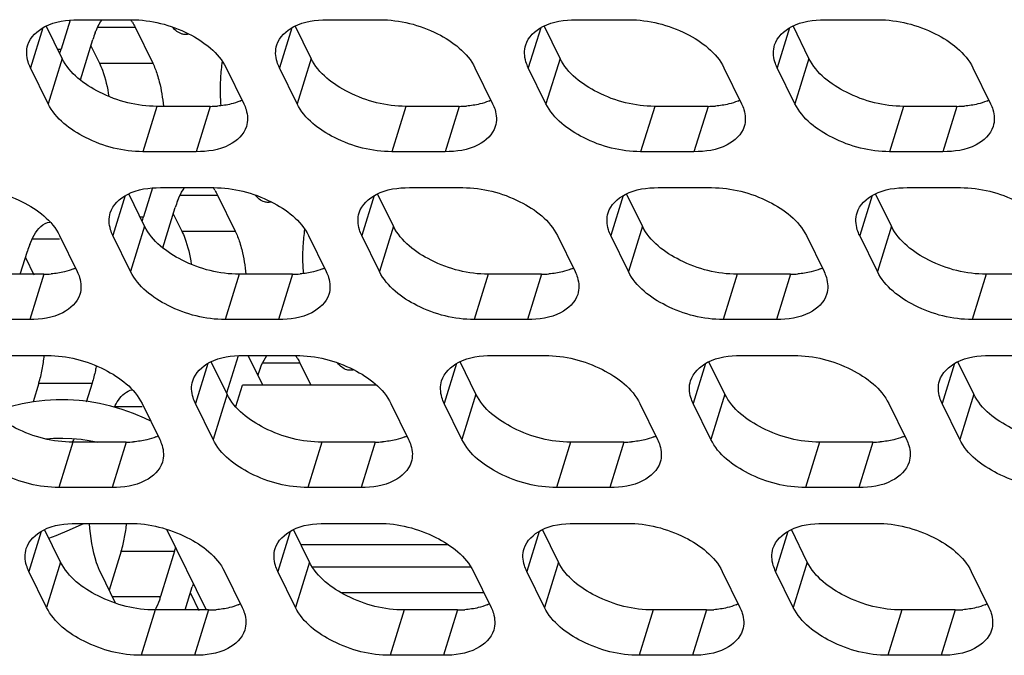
# Model space of a CAD drawing. Header units: millimetres. Extents: x 0 to 420, y 0 to 297.
# Tile 108 of 180: x 145 to 153, y 160 to 165. Entities that reach past the tile are written whole.
import ezdxf

# ---------------------------------------------------------------- set-up
doc = ezdxf.new("R2010")
doc.units = ezdxf.units.MM
doc.header["$LTSCALE"] = 23.1
doc.layers.get('0').update_dxf_attribs({"linetype": 'CONTINUOUS'})
doc.layers.add('ASSI', color=7, linetype='CONTINUOUS')

msp = doc.modelspace()

# ---------------------------------------------------------------- linework, layer by layer
at = {"color": 7, "linetype": 'CONTINUOUS'}
for p, q in [((147.050261, 162.371824), (146.960476, 162.081279)), ((147.243375, 162.141959), (147.129861, 162.373277)), ((147.032249, 161.975703), (147.083626, 162.141959)), ((148.12641, 162.141959), (147.083626, 162.141959)), ((146.322776, 161.885996), (146.236856, 161.921703)), ((146.371225, 161.862958), (146.322776, 161.885996)), ((145.637634, 160.975094), (145.739985, 161.017073)), ((146.495119, 161.022114), (146.802991, 160.394737)), ((145.579706, 160.953452), (145.637634, 160.975094)), ((148.683792, 160.901547), (147.539405, 160.901547)), ((148.85947, 160.728329), (147.627683, 160.728329)), ((148.96027, 160.528581), (147.851924, 160.528581))]:
    msp.add_line(p, q, dxfattribs=at)
for points in [[(145.844995, 162.019939), (145.815929, 162.023008), (145.726263, 162.02884), (145.63722, 162.029188), (145.548873, 162.024132), (145.460917, 162.013794), (145.373565, 161.998315), (145.287046, 161.977824), (145.201068, 161.952277), (145.142163, 161.931198)], [(146.236856, 161.921703), (146.149751, 161.952689), (146.061683, 161.978717), (145.973199, 161.999476), (145.884658, 162.014816), (145.845766, 162.019849)], [(145.558945, 161.724662), (145.615762, 161.729693), (145.687555, 161.731621)], [(145.687555, 161.731621), (145.758926, 161.729144), (145.829743, 161.722398), (145.844028, 161.720523)], [(145.844915, 161.720401), (145.877325, 161.715484), (145.949291, 161.701377), (145.954187, 161.700118)], [(145.739985, 161.017073), (145.839435, 161.061075), (145.854, 161.067896)]]:
    msp.add_lwpolyline(points, dxfattribs=at)
at = {"layer": 'ASSI', "color": 7, "linetype": 'CONTINUOUS'}
for p, q in [((145.744716, 164.981324), (145.675261, 164.756568)), ((145.806735, 164.984039), (146.221213, 164.984039)), ((147.740963, 164.984039), (148.155441, 164.984039)), ((149.675191, 164.984039), (150.089669, 164.984039)), ((151.609419, 164.984039), (152.023897, 164.984039)), ((145.683322, 164.683846), (145.559627, 164.935911)), ((146.249724, 164.926371), (146.386993, 164.646646)), ((147.61755, 164.683846), (147.493855, 164.935911)), ((149.551779, 164.683846), (149.428083, 164.935911)), ((151.486007, 164.683846), (151.362311, 164.935911)), ((145.824859, 164.51674), (145.92146, 164.829341)), ((145.906546, 164.781079), (145.972516, 164.646646)), ((145.574393, 164.331349), (145.437124, 164.611073)), ((146.956874, 164.611073), (147.094143, 164.331349)), ((147.508621, 164.331349), (147.371352, 164.611073)), ((148.891102, 164.611073), (149.028371, 164.331349)), ((149.442849, 164.331349), (149.30558, 164.611073)), ((150.82533, 164.611073), (150.962599, 164.331349)), ((151.377077, 164.331349), (151.239808, 164.611073)), ((152.759559, 164.611073), (152.896827, 164.331349)), ((146.833462, 164.31088), (146.418984, 164.31088)), ((148.76769, 164.31088), (148.353212, 164.31088)), ((150.701918, 164.31088), (150.28744, 164.31088)), ((152.636146, 164.31088), (152.221668, 164.31088)), ((146.724532, 163.958383), (146.310054, 163.958383)), ((148.65876, 163.958383), (148.244282, 163.958383)), ((150.592988, 163.958383), (150.17851, 163.958383)), ((152.527216, 163.958383), (152.112739, 163.958383)), ((146.385304, 163.675943), (146.315849, 163.451187)), ((146.447323, 163.678658), (146.861801, 163.678658)), ((148.381551, 163.678658), (148.796029, 163.678658)), ((150.315779, 163.678658), (150.730257, 163.678658)), ((152.250007, 163.678658), (152.664485, 163.678658)), ((146.32391, 163.378465), (146.200215, 163.63053)), ((146.890312, 163.62099), (147.027581, 163.341265)), ((148.258138, 163.378465), (148.134443, 163.63053)), ((150.192366, 163.378465), (150.068671, 163.63053)), ((152.126595, 163.378465), (152.002899, 163.63053)), ((146.465447, 163.211359), (146.562047, 163.52396)), ((146.547134, 163.475698), (146.613104, 163.341265)), ((145.663234, 163.305692), (145.800503, 163.025968)), ((146.21498, 163.025968), (146.077712, 163.305692)), ((147.597462, 163.305692), (147.734731, 163.025968)), ((148.149209, 163.025968), (148.01194, 163.305692)), ((149.53169, 163.305692), (149.668959, 163.025968)), ((150.083437, 163.025968), (149.946168, 163.305692)), ((151.465918, 163.305692), (151.603187, 163.025968)), ((152.017665, 163.025968), (151.880396, 163.305692)), ((145.35785, 163.005499), (145.41312, 163.184354)), ((145.398206, 163.136093), (145.464177, 163.00166)), ((145.539821, 163.005499), (145.125344, 163.005499)), ((147.474049, 163.005499), (147.059572, 163.005499)), ((149.408278, 163.005499), (148.9938, 163.005499)), ((151.342506, 163.005499), (150.928028, 163.005499)), ((153.276734, 163.005499), (152.862256, 163.005499)), ((145.430892, 162.653002), (145.016414, 162.653002)), ((147.36512, 162.653002), (146.950642, 162.653002)), ((149.299348, 162.653002), (148.88487, 162.653002)), ((151.233576, 162.653002), (150.819098, 162.653002)), ((153.167804, 162.653002), (152.753326, 162.653002)), ((145.153683, 162.373277), (145.56816, 162.373277)), ((147.087911, 162.373277), (147.502388, 162.373277)), ((149.022139, 162.373277), (149.436617, 162.373277)), ((150.956367, 162.373277), (151.370845, 162.373277)), ((152.890595, 162.373277), (153.305073, 162.373277)), ((146.964498, 162.073084), (146.840803, 162.325149)), ((147.5309, 162.315609), (147.616115, 162.141959)), ((148.898726, 162.073084), (148.775031, 162.325149)), ((150.832954, 162.073084), (150.709259, 162.325149)), ((152.767182, 162.073084), (152.643487, 162.325149)), ((145.501962, 162.158698), (145.456967, 162.013095)), ((145.916439, 162.158698), (145.87107, 162.011881)), ((146.303822, 162.000311), (146.441091, 161.720587)), ((146.855568, 161.720587), (146.7183, 162.000311)), ((148.23805, 162.000311), (148.375319, 161.720587)), ((148.789796, 161.720587), (148.652528, 162.000311)), ((150.172278, 162.000311), (150.309547, 161.720587)), ((150.724025, 161.720587), (150.586756, 162.000311)), ((152.106506, 162.000311), (152.243775, 161.720587)), ((152.658253, 161.720587), (152.520984, 162.000311)), ((146.180409, 161.700118), (145.765932, 161.700118)), ((148.114637, 161.700118), (147.70016, 161.700118)), ((150.048865, 161.700118), (149.634388, 161.700118)), ((151.983094, 161.700118), (151.568616, 161.700118)), ((146.071479, 161.347621), (145.657002, 161.347621)), ((148.005708, 161.347621), (147.59123, 161.347621)), ((149.939936, 161.347621), (149.525458, 161.347621)), ((151.874164, 161.347621), (151.459686, 161.347621)), ((145.794271, 161.067896), (146.208748, 161.067896)), ((147.728499, 161.067896), (148.142976, 161.067896)), ((149.662727, 161.067896), (150.077204, 161.067896)), ((151.596955, 161.067896), (152.011433, 161.067896)), ((145.670858, 160.767703), (145.547162, 161.019768)), ((147.605086, 160.767703), (147.481391, 161.019768)), ((149.539314, 160.767703), (149.415619, 161.019768)), ((151.473542, 160.767703), (151.349847, 161.019768)), ((146.14255, 160.853317), (146.048534, 160.549081)), ((146.557027, 160.853317), (146.448097, 160.50082)), ((145.561928, 160.415206), (145.424659, 160.69493)), ((146.098449, 160.447364), (145.982564, 160.683514)), ((146.94441, 160.69493), (147.081679, 160.415206)), ((147.496156, 160.415206), (147.358887, 160.69493)), ((148.878638, 160.69493), (149.015907, 160.415206)), ((149.430384, 160.415206), (149.293116, 160.69493)), ((150.812866, 160.69493), (150.950135, 160.415206)), ((151.364612, 160.415206), (151.227344, 160.69493)), ((152.747094, 160.69493), (152.884363, 160.415206)), ((146.639026, 160.394737), (146.694296, 160.573592)), ((146.679382, 160.525331), (146.745352, 160.390898)), ((146.820997, 160.394737), (146.40652, 160.394737)), ((148.755225, 160.394737), (148.340748, 160.394737)), ((150.689453, 160.394737), (150.274976, 160.394737)), ((152.623681, 160.394737), (152.209204, 160.394737)), ((146.712067, 160.04224), (146.29759, 160.04224)), ((148.646295, 160.04224), (148.231818, 160.04224)), ((150.580524, 160.04224), (150.166046, 160.04224)), ((152.514752, 160.04224), (152.100274, 160.04224))]:
    msp.add_line(p, q, dxfattribs=at)
at = {"layer": 'ASSI', "color": 9, "linetype": 'CONTINUOUS'}
for p, q in [((145.53317, 164.921878), (145.437124, 164.611073)), ((145.959587, 164.926371), (146.249724, 164.926371)), ((147.467398, 164.921878), (147.371352, 164.611073)), ((149.401626, 164.921878), (149.30558, 164.611073)), ((151.335854, 164.921878), (151.239808, 164.611073)), ((145.647635, 164.756568), (145.675261, 164.756568)), ((145.683322, 164.683846), (145.574393, 164.331349)), ((147.61755, 164.683846), (147.508621, 164.331349)), ((149.551779, 164.683846), (149.442849, 164.331349)), ((151.486007, 164.683846), (151.377077, 164.331349)), ((145.972516, 164.646646), (146.386993, 164.646646)), ((146.418984, 164.31088), (146.310054, 163.958383)), ((146.833462, 164.31088), (146.724532, 163.958383)), ((148.353212, 164.31088), (148.244282, 163.958383)), ((148.76769, 164.31088), (148.65876, 163.958383)), ((150.28744, 164.31088), (150.17851, 163.958383)), ((150.701918, 164.31088), (150.592988, 163.958383)), ((152.221668, 164.31088), (152.112739, 163.958383)), ((152.636146, 164.31088), (152.527216, 163.958383)), ((146.173758, 163.616497), (146.077712, 163.305692)), ((146.600175, 163.62099), (146.890312, 163.62099)), ((148.107986, 163.616497), (148.01194, 163.305692)), ((150.042214, 163.616497), (149.946168, 163.305692)), ((151.976442, 163.616497), (151.880396, 163.305692)), ((146.288223, 163.451187), (146.315849, 163.451187)), ((146.32391, 163.378465), (146.21498, 163.025968)), ((148.258138, 163.378465), (148.149209, 163.025968)), ((150.192366, 163.378465), (150.083437, 163.025968)), ((152.126595, 163.378465), (152.017665, 163.025968)), ((145.451247, 163.281384), (145.663234, 163.281384)), ((146.613104, 163.341265), (147.027581, 163.341265)), ((145.539821, 163.005499), (145.430892, 162.653002)), ((147.059572, 163.005499), (146.950642, 162.653002)), ((147.474049, 163.005499), (147.36512, 162.653002)), ((148.9938, 163.005499), (148.88487, 162.653002)), ((149.408278, 163.005499), (149.299348, 162.653002)), ((150.928028, 163.005499), (150.819098, 162.653002)), ((151.342506, 163.005499), (151.233576, 162.653002)), ((152.862256, 163.005499), (152.753326, 162.653002)), ((146.814346, 162.311116), (146.7183, 162.000311)), ((147.240763, 162.315609), (147.5309, 162.315609)), ((148.748574, 162.311116), (148.652528, 162.000311)), ((150.682802, 162.311116), (150.586756, 162.000311)), ((152.61703, 162.311116), (152.520984, 162.000311)), ((145.501962, 162.158698), (145.916439, 162.158698)), ((146.964498, 162.073084), (146.855568, 161.720587)), ((148.898726, 162.073084), (148.789796, 161.720587)), ((150.832954, 162.073084), (150.724025, 161.720587)), ((152.767182, 162.073084), (152.658253, 161.720587)), ((146.091835, 161.976003), (146.303822, 161.976003)), ((145.765932, 161.700118), (145.657002, 161.347621)), ((146.180409, 161.700118), (146.071479, 161.347621)), ((147.70016, 161.700118), (147.59123, 161.347621)), ((148.114637, 161.700118), (148.005708, 161.347621)), ((149.634388, 161.700118), (149.525458, 161.347621)), ((150.048865, 161.700118), (149.939936, 161.347621)), ((151.568616, 161.700118), (151.459686, 161.347621)), ((151.983094, 161.700118), (151.874164, 161.347621)), ((145.520705, 161.005735), (145.424659, 160.69493)), ((147.454933, 161.005735), (147.358887, 160.69493)), ((149.389162, 161.005735), (149.293116, 160.69493)), ((151.32339, 161.005735), (151.227344, 160.69493)), ((146.14255, 160.853317), (146.557027, 160.853317)), ((145.670858, 160.767703), (145.561928, 160.415206)), ((147.605086, 160.767703), (147.496156, 160.415206)), ((149.539314, 160.767703), (149.430384, 160.415206)), ((151.473542, 160.767703), (151.364612, 160.415206)), ((146.072217, 160.50082), (146.448097, 160.50082)), ((146.40652, 160.394737), (146.29759, 160.04224)), ((146.820997, 160.394737), (146.712067, 160.04224)), ((148.340748, 160.394737), (148.231818, 160.04224)), ((148.755225, 160.394737), (148.646295, 160.04224)), ((150.274976, 160.394737), (150.166046, 160.04224)), ((150.689453, 160.394737), (150.580524, 160.04224)), ((152.209204, 160.394737), (152.100274, 160.04224)), ((152.623681, 160.394737), (152.514752, 160.04224))]:
    msp.add_line(p, q, dxfattribs=at)
at = {"layer": 'ASSI', "color": 7, "linetype": 'CONTINUOUS'}
for centre, radius, start, end in [((145.934998, 164.782521), 0.345527, 31.5592645, 35.8184531), ((146.640706, 164.608137), 0.752494, 158.6357838, 162.9047472), ((144.925367, 164.987908), 0.784767, 340.2714334, 342.8551306), ((148.314942, 164.452245), 1.403823, 171.4527601, 176.7736156), ((148.439126, 164.443669), 1.528294, 176.7146397, 181.3975693), ((148.418152, 164.442484), 1.507297, 181.3719806, 184.8217731), ((146.908812, 164.727914), 0.407276, 292.495016, 294.9920115), ((148.84304, 164.727914), 0.407276, 292.495016, 294.9920115), ((150.777268, 164.727914), 0.407276, 292.495016, 294.9920115), ((152.711496, 164.727914), 0.407276, 292.495016, 294.9920115), ((146.833913, 165.081303), 0.770424, 269.9663934, 274.2651484), ((148.768142, 165.081303), 0.770424, 269.9663934, 274.2651484), ((150.70237, 165.081303), 0.770424, 269.9663934, 274.2651484), ((152.636598, 165.081303), 0.770424, 269.9663934, 274.2651484), ((146.575586, 163.477141), 0.345527, 31.5592645, 35.8184531), ((147.281294, 163.302756), 0.752494, 158.6357838, 162.9047472), ((145.565955, 163.682528), 0.784767, 340.2714334, 342.8551306), ((148.95553, 163.146864), 1.403823, 171.4527601, 176.7736156), ((146.132367, 162.96315), 0.752494, 158.6357838, 162.9047472), ((149.079714, 163.138288), 1.528294, 176.7146397, 181.3975693), ((145.615171, 163.422533), 0.407276, 292.495016, 294.9920115), ((149.05874, 163.137103), 1.507297, 181.3719806, 184.8217731), ((147.5494, 163.422533), 0.407276, 292.495016, 294.9920115), ((149.483628, 163.422533), 0.407276, 292.495016, 294.9920115), ((151.417856, 163.422533), 0.407276, 292.495016, 294.9920115), ((145.540273, 163.775923), 0.770424, 269.9663934, 274.2651484), ((147.474501, 163.775923), 0.770424, 269.9663934, 274.2651484), ((149.408729, 163.775923), 0.770424, 269.9663934, 274.2651484), ((151.342958, 163.775923), 0.770424, 269.9663934, 274.2651484), ((144.260462, 162.508496), 1.29094, 349.1456569, 353.9816647), ((147.216174, 162.17176), 0.345527, 31.5592645, 35.8184531), ((144.615354, 162.431724), 0.927694, 342.8840505, 346.2253008), ((144.446367, 162.473564), 1.101784, 346.2045083, 349.1092088), ((147.921882, 161.997375), 0.752494, 158.6357838, 162.9047472), ((146.255759, 162.117152), 0.407276, 292.495016, 294.9920115), ((148.189987, 162.117152), 0.407276, 292.495016, 294.9920115), ((150.124216, 162.117152), 0.407276, 292.495016, 294.9920115), ((152.058444, 162.117152), 0.407276, 292.495016, 294.9920115), ((145.296104, 161.941602), 0.527564, 332.6860414, 335.9757428), ((146.180861, 162.470542), 0.770424, 269.9663934, 274.2651484), ((148.115089, 162.470542), 0.770424, 269.9663934, 274.2651484), ((150.049317, 162.470542), 0.770424, 269.9663934, 274.2651484), ((151.983545, 162.470542), 0.770424, 269.9663934, 274.2651484), ((144.90105, 161.203115), 1.29094, 349.1456569, 353.9816647), ((145.255942, 161.126343), 0.927694, 342.8840505, 346.2253008), ((145.086954, 161.168183), 1.101784, 346.2045083, 349.1092088), ((145.71175, 161.114252), 0.884636, 342.8446514, 344.6522427), ((147.456132, 160.33839), 0.797317, 160.9057108, 162.8429064), ((146.896347, 160.811771), 0.407276, 292.495016, 294.9920115), ((148.830575, 160.811771), 0.407276, 292.495016, 294.9920115), ((150.764803, 160.811771), 0.407276, 292.495016, 294.9920115), ((152.699032, 160.811771), 0.407276, 292.495016, 294.9920115), ((146.821449, 161.165161), 0.770424, 269.9663934, 274.2651484), ((148.755677, 161.165161), 0.770424, 269.9663934, 274.2651484), ((150.689905, 161.165161), 0.770424, 269.9663934, 274.2651484), ((152.624133, 161.165161), 0.770424, 269.9663934, 274.2651484)]:
    msp.add_arc(centre, radius, start, end, dxfattribs=at)
for points, knots in [([(145.416526, 164.788285), (145.435767, 164.850478), (145.562766, 164.966182), (145.719195, 164.984039), (145.806735, 164.984039)], [0, 0, 0, 0, 0.42649912, 1, 1, 1, 1]), ([(145.939921, 164.882267), (145.943779, 164.892089), (145.958703, 164.927575), (145.977183, 164.96177), (145.993552, 164.984443)], [0, 0, 0, 0, 0.27397882, 1, 1, 1, 1]), ([(146.221213, 164.984039), (146.373746, 164.984039), (146.654859, 164.912972), (146.899173, 164.728656), (146.956874, 164.611073)], [0, 0, 0, 0, 0.53801512, 1, 1, 1, 1]), ([(147.350754, 164.788285), (147.369996, 164.850478), (147.496994, 164.966182), (147.653423, 164.984039), (147.740963, 164.984039)], [0, 0, 0, 0, 0.42649912, 1, 1, 1, 1]), ([(148.155441, 164.984039), (148.307974, 164.984039), (148.589087, 164.912972), (148.833401, 164.728656), (148.891102, 164.611073)], [0, 0, 0, 0, 0.53801512, 1, 1, 1, 1]), ([(149.284983, 164.788285), (149.304224, 164.850478), (149.431222, 164.966182), (149.587652, 164.984039), (149.675191, 164.984039)], [0, 0, 0, 0, 0.42649912, 1, 1, 1, 1]), ([(150.089669, 164.984039), (150.242202, 164.984039), (150.523315, 164.912972), (150.767629, 164.728656), (150.82533, 164.611073)], [0, 0, 0, 0, 0.53801512, 1, 1, 1, 1]), ([(151.219211, 164.788285), (151.238452, 164.850478), (151.36545, 164.966182), (151.52188, 164.984039), (151.609419, 164.984039)], [0, 0, 0, 0, 0.42649912, 1, 1, 1, 1]), ([(152.023897, 164.984039), (152.176431, 164.984039), (152.457544, 164.912972), (152.701857, 164.728656), (152.759559, 164.611073)], [0, 0, 0, 0, 0.53801512, 1, 1, 1, 1]), ([(146.64106, 164.869148), (146.63242, 164.869149), (146.593119, 164.874941), (146.560838, 164.903028), (146.541458, 164.92654)], [0, 0, 0, 0, 0.22092475, 1, 1, 1, 1]), ([(145.437124, 164.611073), (145.429858, 164.625879), (145.40702, 164.68151), (145.403594, 164.746483), (145.416526, 164.788285)], [0, 0, 0, 0, 0.2737353, 1, 1, 1, 1]), ([(147.371352, 164.611073), (147.364086, 164.625879), (147.341248, 164.68151), (147.337822, 164.746483), (147.350754, 164.788285)], [0, 0, 0, 0, 0.2737353, 1, 1, 1, 1]), ([(149.30558, 164.611073), (149.298314, 164.625879), (149.275476, 164.68151), (149.27205, 164.746483), (149.284983, 164.788285)], [0, 0, 0, 0, 0.2737353, 1, 1, 1, 1]), ([(151.239808, 164.611073), (151.232542, 164.625879), (151.209704, 164.68151), (151.206278, 164.746483), (151.219211, 164.788285)], [0, 0, 0, 0, 0.2737353, 1, 1, 1, 1]), ([(146.418984, 164.31088), (146.26645, 164.31088), (145.985337, 164.381947), (145.741024, 164.566262), (145.683322, 164.683846)], [0, 0, 0, 0, 0.53801512, 1, 1, 1, 1]), ([(148.353212, 164.31088), (148.200679, 164.31088), (147.919566, 164.381947), (147.675252, 164.566262), (147.61755, 164.683846)], [0, 0, 0, 0, 0.53801512, 1, 1, 1, 1]), ([(150.28744, 164.31088), (150.134907, 164.31088), (149.853794, 164.381947), (149.60948, 164.566262), (149.551779, 164.683846)], [0, 0, 0, 0, 0.53801512, 1, 1, 1, 1]), ([(152.221668, 164.31088), (152.069135, 164.31088), (151.788022, 164.381947), (151.543708, 164.566262), (151.486007, 164.683846)], [0, 0, 0, 0, 0.53801512, 1, 1, 1, 1]), ([(145.972516, 164.646646), (145.981202, 164.628946), (146.016052, 164.546037), (146.035768, 164.457436), (146.045938, 164.3881)], [0, 0, 0, 0, 0.21957792, 1, 1, 1, 1]), ([(146.422089, 164.558109), (146.428031, 164.5396), (146.450852, 164.458767), (146.463721, 164.375318), (146.469462, 164.311068)], [0, 0, 0, 0, 0.23157514, 1, 1, 1, 1]), ([(146.310054, 163.958383), (146.157521, 163.958383), (145.876408, 164.02945), (145.632094, 164.213765), (145.574393, 164.331349)], [0, 0, 0, 0, 0.53801512, 1, 1, 1, 1]), ([(147.094143, 164.331349), (147.101409, 164.316543), (147.124247, 164.260911), (147.127673, 164.195938), (147.114741, 164.154137)], [0, 0, 0, 0, 0.2737353, 1, 1, 1, 1]), ([(148.244282, 163.958383), (148.091749, 163.958383), (147.810636, 164.02945), (147.566322, 164.213765), (147.508621, 164.331349)], [0, 0, 0, 0, 0.53801512, 1, 1, 1, 1]), ([(149.028371, 164.331349), (149.035637, 164.316543), (149.058475, 164.260911), (149.061901, 164.195938), (149.048969, 164.154137)], [0, 0, 0, 0, 0.2737353, 1, 1, 1, 1]), ([(150.17851, 163.958383), (150.025977, 163.958383), (149.744864, 164.02945), (149.50055, 164.213765), (149.442849, 164.331349)], [0, 0, 0, 0, 0.53801512, 1, 1, 1, 1]), ([(150.962599, 164.331349), (150.969865, 164.316543), (150.992703, 164.260911), (150.996129, 164.195938), (150.983197, 164.154137)], [0, 0, 0, 0, 0.2737353, 1, 1, 1, 1]), ([(152.112739, 163.958383), (151.960205, 163.958383), (151.679092, 164.02945), (151.434778, 164.213765), (151.377077, 164.331349)], [0, 0, 0, 0, 0.53801512, 1, 1, 1, 1]), ([(152.896827, 164.331349), (152.904093, 164.316543), (152.926931, 164.260911), (152.930357, 164.195938), (152.917425, 164.154137)], [0, 0, 0, 0, 0.2737353, 1, 1, 1, 1]), ([(147.114741, 164.154137), (147.095499, 164.091944), (146.968501, 163.976239), (146.812071, 163.958383), (146.724532, 163.958383)], [0, 0, 0, 0, 0.42649912, 1, 1, 1, 1]), ([(149.048969, 164.154137), (149.029727, 164.091944), (148.902729, 163.976239), (148.7463, 163.958383), (148.65876, 163.958383)], [0, 0, 0, 0, 0.42649912, 1, 1, 1, 1]), ([(150.983197, 164.154137), (150.963956, 164.091944), (150.836957, 163.976239), (150.680528, 163.958383), (150.592988, 163.958383)], [0, 0, 0, 0, 0.42649912, 1, 1, 1, 1]), ([(152.917425, 164.154137), (152.898184, 164.091944), (152.771185, 163.976239), (152.614756, 163.958383), (152.527216, 163.958383)], [0, 0, 0, 0, 0.42649912, 1, 1, 1, 1]), ([(144.927572, 163.678658), (145.080106, 163.678658), (145.361219, 163.607591), (145.605533, 163.423275), (145.663234, 163.305692)], [0, 0, 0, 0, 0.53801512, 1, 1, 1, 1]), ([(146.057114, 163.482904), (146.076355, 163.545097), (146.203354, 163.660801), (146.359783, 163.678658), (146.447323, 163.678658)], [0, 0, 0, 0, 0.42649912, 1, 1, 1, 1]), ([(146.580509, 163.576886), (146.584367, 163.586708), (146.599291, 163.622194), (146.617771, 163.65639), (146.63414, 163.679062)], [0, 0, 0, 0, 0.27397882, 1, 1, 1, 1]), ([(146.861801, 163.678658), (147.014334, 163.678658), (147.295447, 163.607591), (147.539761, 163.423275), (147.597462, 163.305692)], [0, 0, 0, 0, 0.53801512, 1, 1, 1, 1]), ([(147.991342, 163.482904), (148.010583, 163.545097), (148.137582, 163.660801), (148.294011, 163.678658), (148.381551, 163.678658)], [0, 0, 0, 0, 0.42649912, 1, 1, 1, 1]), ([(148.796029, 163.678658), (148.948562, 163.678658), (149.229675, 163.607591), (149.473989, 163.423275), (149.53169, 163.305692)], [0, 0, 0, 0, 0.53801512, 1, 1, 1, 1]), ([(149.92557, 163.482904), (149.944812, 163.545097), (150.07181, 163.660801), (150.228239, 163.678658), (150.315779, 163.678658)], [0, 0, 0, 0, 0.42649912, 1, 1, 1, 1]), ([(150.730257, 163.678658), (150.88279, 163.678658), (151.163903, 163.607591), (151.408217, 163.423275), (151.465918, 163.305692)], [0, 0, 0, 0, 0.53801512, 1, 1, 1, 1]), ([(151.859799, 163.482904), (151.87904, 163.545097), (152.006038, 163.660801), (152.162468, 163.678658), (152.250007, 163.678658)], [0, 0, 0, 0, 0.42649912, 1, 1, 1, 1]), ([(152.664485, 163.678658), (152.817018, 163.678658), (153.098131, 163.607591), (153.342445, 163.423275), (153.400147, 163.305692)], [0, 0, 0, 0, 0.53801512, 1, 1, 1, 1]), ([(147.281648, 163.563767), (147.273007, 163.563768), (147.233707, 163.56956), (147.201426, 163.597647), (147.182046, 163.621159)], [0, 0, 0, 0, 0.22092475, 1, 1, 1, 1]), ([(146.077712, 163.305692), (146.070446, 163.320498), (146.047608, 163.376129), (146.044182, 163.441102), (146.057114, 163.482904)], [0, 0, 0, 0, 0.2737353, 1, 1, 1, 1]), ([(148.01194, 163.305692), (148.004674, 163.320498), (147.981836, 163.376129), (147.97841, 163.441102), (147.991342, 163.482904)], [0, 0, 0, 0, 0.2737353, 1, 1, 1, 1]), ([(149.946168, 163.305692), (149.938902, 163.320498), (149.916064, 163.376129), (149.912638, 163.441102), (149.92557, 163.482904)], [0, 0, 0, 0, 0.2737353, 1, 1, 1, 1]), ([(151.880396, 163.305692), (151.87313, 163.320498), (151.850292, 163.376129), (151.846866, 163.441102), (151.859799, 163.482904)], [0, 0, 0, 0, 0.2737353, 1, 1, 1, 1]), ([(145.431582, 163.23728), (145.441203, 163.261775), (145.472686, 163.332057), (145.53544, 163.406648), (145.588693, 163.411066)], [0, 0, 0, 0, 0.32998143, 1, 1, 1, 1]), ([(147.059572, 163.005499), (146.907038, 163.005499), (146.625925, 163.076566), (146.381612, 163.260882), (146.32391, 163.378465)], [0, 0, 0, 0, 0.53801512, 1, 1, 1, 1]), ([(148.9938, 163.005499), (148.841266, 163.005499), (148.560153, 163.076566), (148.31584, 163.260882), (148.258138, 163.378465)], [0, 0, 0, 0, 0.53801512, 1, 1, 1, 1]), ([(150.928028, 163.005499), (150.775495, 163.005499), (150.494382, 163.076566), (150.250068, 163.260882), (150.192366, 163.378465)], [0, 0, 0, 0, 0.53801512, 1, 1, 1, 1]), ([(152.862256, 163.005499), (152.709723, 163.005499), (152.42861, 163.076566), (152.184296, 163.260882), (152.126595, 163.378465)], [0, 0, 0, 0, 0.53801512, 1, 1, 1, 1]), ([(146.613104, 163.341265), (146.62179, 163.323565), (146.65664, 163.240656), (146.676356, 163.152055), (146.686525, 163.082719)], [0, 0, 0, 0, 0.21957792, 1, 1, 1, 1]), ([(147.062677, 163.252729), (147.068619, 163.234219), (147.09144, 163.153386), (147.104309, 163.069937), (147.11005, 163.005687)], [0, 0, 0, 0, 0.23157514, 1, 1, 1, 1]), ([(145.800503, 163.025968), (145.807769, 163.011162), (145.830607, 162.955531), (145.834033, 162.890558), (145.8211, 162.848756)], [0, 0, 0, 0, 0.2737353, 1, 1, 1, 1]), ([(146.950642, 162.653002), (146.798109, 162.653002), (146.516996, 162.724069), (146.272682, 162.908384), (146.21498, 163.025968)], [0, 0, 0, 0, 0.53801512, 1, 1, 1, 1]), ([(147.734731, 163.025968), (147.741997, 163.011162), (147.764835, 162.955531), (147.768261, 162.890558), (147.755328, 162.848756)], [0, 0, 0, 0, 0.2737353, 1, 1, 1, 1]), ([(148.88487, 162.653002), (148.732337, 162.653002), (148.451224, 162.724069), (148.20691, 162.908384), (148.149209, 163.025968)], [0, 0, 0, 0, 0.53801512, 1, 1, 1, 1]), ([(149.668959, 163.025968), (149.676225, 163.011162), (149.699063, 162.955531), (149.702489, 162.890558), (149.689557, 162.848756)], [0, 0, 0, 0, 0.2737353, 1, 1, 1, 1]), ([(150.819098, 162.653002), (150.666565, 162.653002), (150.385452, 162.724069), (150.141138, 162.908384), (150.083437, 163.025968)], [0, 0, 0, 0, 0.53801512, 1, 1, 1, 1]), ([(151.603187, 163.025968), (151.610453, 163.011162), (151.633291, 162.955531), (151.636717, 162.890558), (151.623785, 162.848756)], [0, 0, 0, 0, 0.2737353, 1, 1, 1, 1]), ([(152.753326, 162.653002), (152.600793, 162.653002), (152.31968, 162.724069), (152.075366, 162.908384), (152.017665, 163.025968)], [0, 0, 0, 0, 0.53801512, 1, 1, 1, 1]), ([(145.8211, 162.848756), (145.801859, 162.786563), (145.674861, 162.670858), (145.518431, 162.653002), (145.430892, 162.653002)], [0, 0, 0, 0, 0.42649912, 1, 1, 1, 1]), ([(147.755328, 162.848756), (147.736087, 162.786563), (147.609089, 162.670858), (147.452659, 162.653002), (147.36512, 162.653002)], [0, 0, 0, 0, 0.42649912, 1, 1, 1, 1]), ([(149.689557, 162.848756), (149.670315, 162.786563), (149.543317, 162.670858), (149.386887, 162.653002), (149.299348, 162.653002)], [0, 0, 0, 0, 0.42649912, 1, 1, 1, 1]), ([(151.623785, 162.848756), (151.604543, 162.786563), (151.477545, 162.670858), (151.321116, 162.653002), (151.233576, 162.653002)], [0, 0, 0, 0, 0.42649912, 1, 1, 1, 1]), ([(145.56816, 162.373277), (145.720694, 162.373277), (146.001807, 162.30221), (146.246121, 162.117894), (146.303822, 162.000311)], [0, 0, 0, 0, 0.53801512, 1, 1, 1, 1]), ([(146.697702, 162.177523), (146.716943, 162.239716), (146.843942, 162.35542), (147.000371, 162.373277), (147.087911, 162.373277)], [0, 0, 0, 0, 0.42649912, 1, 1, 1, 1]), ([(147.221097, 162.271505), (147.224955, 162.281327), (147.239879, 162.316813), (147.258359, 162.351009), (147.274728, 162.373681)], [0, 0, 0, 0, 0.27397882, 1, 1, 1, 1]), ([(147.502388, 162.373277), (147.654922, 162.373277), (147.936035, 162.30221), (148.180349, 162.117894), (148.23805, 162.000311)], [0, 0, 0, 0, 0.53801512, 1, 1, 1, 1]), ([(148.63193, 162.177523), (148.651171, 162.239716), (148.77817, 162.35542), (148.934599, 162.373277), (149.022139, 162.373277)], [0, 0, 0, 0, 0.42649912, 1, 1, 1, 1]), ([(149.436617, 162.373277), (149.58915, 162.373277), (149.870263, 162.30221), (150.114577, 162.117894), (150.172278, 162.000311)], [0, 0, 0, 0, 0.53801512, 1, 1, 1, 1]), ([(150.566158, 162.177523), (150.585399, 162.239716), (150.712398, 162.35542), (150.868827, 162.373277), (150.956367, 162.373277)], [0, 0, 0, 0, 0.42649912, 1, 1, 1, 1]), ([(151.370845, 162.373277), (151.523378, 162.373277), (151.804491, 162.30221), (152.048805, 162.117894), (152.106506, 162.000311)], [0, 0, 0, 0, 0.53801512, 1, 1, 1, 1]), ([(152.500386, 162.177523), (152.519628, 162.239716), (152.646626, 162.35542), (152.803055, 162.373277), (152.890595, 162.373277)], [0, 0, 0, 0, 0.42649912, 1, 1, 1, 1]), ([(145.947823, 162.293261), (145.945813, 162.281364), (145.937475, 162.23605), (145.926481, 162.191192), (145.916439, 162.158698)], [0, 0, 0, 0, 0.26187405, 1, 1, 1, 1]), ([(147.922236, 162.258387), (147.913595, 162.258387), (147.874294, 162.264179), (147.842014, 162.292266), (147.822634, 162.315778)], [0, 0, 0, 0, 0.22092475, 1, 1, 1, 1]), ([(146.7183, 162.000311), (146.711034, 162.015117), (146.688196, 162.070748), (146.68477, 162.135721), (146.697702, 162.177523)], [0, 0, 0, 0, 0.2737353, 1, 1, 1, 1]), ([(148.652528, 162.000311), (148.645262, 162.015117), (148.622424, 162.070748), (148.618998, 162.135721), (148.63193, 162.177523)], [0, 0, 0, 0, 0.2737353, 1, 1, 1, 1]), ([(150.586756, 162.000311), (150.57949, 162.015117), (150.556652, 162.070748), (150.553226, 162.135721), (150.566158, 162.177523)], [0, 0, 0, 0, 0.2737353, 1, 1, 1, 1]), ([(152.520984, 162.000311), (152.513718, 162.015117), (152.49088, 162.070748), (152.487454, 162.135721), (152.500386, 162.177523)], [0, 0, 0, 0, 0.2737353, 1, 1, 1, 1]), ([(145.765932, 161.700118), (145.613398, 161.700118), (145.332285, 161.771185), (145.087972, 161.955501), (145.03027, 162.073084)], [0, 0, 0, 0, 0.53801512, 1, 1, 1, 1]), ([(146.088979, 161.970768), (146.098129, 161.989964), (146.128676, 162.046787), (146.184511, 162.101971), (146.229281, 162.105685)], [0, 0, 0, 0, 0.32127732, 1, 1, 1, 1]), ([(147.70016, 161.700118), (147.547626, 161.700118), (147.266513, 161.771185), (147.0222, 161.955501), (146.964498, 162.073084)], [0, 0, 0, 0, 0.53801512, 1, 1, 1, 1]), ([(149.634388, 161.700118), (149.481854, 161.700118), (149.200741, 161.771185), (148.956428, 161.955501), (148.898726, 162.073084)], [0, 0, 0, 0, 0.53801512, 1, 1, 1, 1]), ([(151.568616, 161.700118), (151.416082, 161.700118), (151.134969, 161.771185), (150.890656, 161.955501), (150.832954, 162.073084)], [0, 0, 0, 0, 0.53801512, 1, 1, 1, 1]), ([(153.502844, 161.700118), (153.350311, 161.700118), (153.069198, 161.771185), (152.824884, 161.955501), (152.767182, 162.073084)], [0, 0, 0, 0, 0.53801512, 1, 1, 1, 1]), ([(145.657002, 161.347621), (145.504468, 161.347621), (145.223355, 161.418688), (144.979042, 161.603003), (144.92134, 161.720587)], [0, 0, 0, 0, 0.53801512, 1, 1, 1, 1]), ([(146.441091, 161.720587), (146.448356, 161.705781), (146.471195, 161.65015), (146.474621, 161.585177), (146.461688, 161.543375)], [0, 0, 0, 0, 0.2737353, 1, 1, 1, 1]), ([(147.59123, 161.347621), (147.438696, 161.347621), (147.157583, 161.418688), (146.91327, 161.603003), (146.855568, 161.720587)], [0, 0, 0, 0, 0.53801512, 1, 1, 1, 1]), ([(148.375319, 161.720587), (148.382585, 161.705781), (148.405423, 161.65015), (148.408849, 161.585177), (148.395916, 161.543375)], [0, 0, 0, 0, 0.2737353, 1, 1, 1, 1]), ([(149.525458, 161.347621), (149.372925, 161.347621), (149.091812, 161.418688), (148.847498, 161.603003), (148.789796, 161.720587)], [0, 0, 0, 0, 0.53801512, 1, 1, 1, 1]), ([(150.309547, 161.720587), (150.316813, 161.705781), (150.339651, 161.65015), (150.343077, 161.585177), (150.330144, 161.543375)], [0, 0, 0, 0, 0.2737353, 1, 1, 1, 1]), ([(151.459686, 161.347621), (151.307153, 161.347621), (151.02604, 161.418688), (150.781726, 161.603003), (150.724025, 161.720587)], [0, 0, 0, 0, 0.53801512, 1, 1, 1, 1]), ([(152.243775, 161.720587), (152.251041, 161.705781), (152.273879, 161.65015), (152.277305, 161.585177), (152.264373, 161.543375)], [0, 0, 0, 0, 0.2737353, 1, 1, 1, 1]), ([(153.393914, 161.347621), (153.241381, 161.347621), (152.960268, 161.418688), (152.715954, 161.603003), (152.658253, 161.720587)], [0, 0, 0, 0, 0.53801512, 1, 1, 1, 1]), ([(146.461688, 161.543375), (146.442447, 161.481182), (146.315449, 161.365477), (146.159019, 161.347621), (146.071479, 161.347621)], [0, 0, 0, 0, 0.42649912, 1, 1, 1, 1]), ([(148.395916, 161.543375), (148.376675, 161.481182), (148.249677, 161.365477), (148.093247, 161.347621), (148.005708, 161.347621)], [0, 0, 0, 0, 0.42649912, 1, 1, 1, 1]), ([(150.330144, 161.543375), (150.310903, 161.481182), (150.183905, 161.365477), (150.027475, 161.347621), (149.939936, 161.347621)], [0, 0, 0, 0, 0.42649912, 1, 1, 1, 1]), ([(152.264373, 161.543375), (152.245131, 161.481182), (152.118133, 161.365477), (151.961703, 161.347621), (151.874164, 161.347621)], [0, 0, 0, 0, 0.42649912, 1, 1, 1, 1]), ([(145.404062, 160.872142), (145.423303, 160.934335), (145.550302, 161.05004), (145.706731, 161.067896), (145.794271, 161.067896)], [0, 0, 0, 0, 0.42649912, 1, 1, 1, 1]), ([(145.982564, 160.683514), (145.970132, 160.708847), (145.921862, 160.831845), (145.902362, 160.964433), (145.896559, 161.067801)], [0, 0, 0, 0, 0.21418819, 1, 1, 1, 1]), ([(146.208748, 161.067896), (146.361282, 161.067896), (146.642395, 160.996829), (146.886709, 160.812514), (146.94441, 160.69493)], [0, 0, 0, 0, 0.53801512, 1, 1, 1, 1]), ([(147.33829, 160.872142), (147.357531, 160.934335), (147.48453, 161.05004), (147.640959, 161.067896), (147.728499, 161.067896)], [0, 0, 0, 0, 0.42649912, 1, 1, 1, 1]), ([(148.142976, 161.067896), (148.29551, 161.067896), (148.576623, 160.996829), (148.820937, 160.812514), (148.878638, 160.69493)], [0, 0, 0, 0, 0.53801512, 1, 1, 1, 1]), ([(149.272518, 160.872142), (149.291759, 160.934335), (149.418758, 161.05004), (149.575187, 161.067896), (149.662727, 161.067896)], [0, 0, 0, 0, 0.42649912, 1, 1, 1, 1]), ([(150.077204, 161.067896), (150.229738, 161.067896), (150.510851, 160.996829), (150.755165, 160.812514), (150.812866, 160.69493)], [0, 0, 0, 0, 0.53801512, 1, 1, 1, 1]), ([(151.206746, 160.872142), (151.225987, 160.934335), (151.352986, 161.05004), (151.509415, 161.067896), (151.596955, 161.067896)], [0, 0, 0, 0, 0.42649912, 1, 1, 1, 1]), ([(152.011433, 161.067896), (152.163966, 161.067896), (152.445079, 160.996829), (152.689393, 160.812514), (152.747094, 160.69493)], [0, 0, 0, 0, 0.53801512, 1, 1, 1, 1]), ([(145.424659, 160.69493), (145.417394, 160.709736), (145.394556, 160.765367), (145.391129, 160.83034), (145.404062, 160.872142)], [0, 0, 0, 0, 0.2737353, 1, 1, 1, 1]), ([(147.358887, 160.69493), (147.351622, 160.709736), (147.328784, 160.765367), (147.325358, 160.83034), (147.33829, 160.872142)], [0, 0, 0, 0, 0.2737353, 1, 1, 1, 1]), ([(149.293116, 160.69493), (149.28585, 160.709736), (149.263012, 160.765367), (149.259586, 160.83034), (149.272518, 160.872142)], [0, 0, 0, 0, 0.2737353, 1, 1, 1, 1]), ([(151.227344, 160.69493), (151.220078, 160.709736), (151.19724, 160.765367), (151.193814, 160.83034), (151.206746, 160.872142)], [0, 0, 0, 0, 0.2737353, 1, 1, 1, 1]), ([(146.40652, 160.394737), (146.253986, 160.394737), (145.972873, 160.465804), (145.72856, 160.65012), (145.670858, 160.767703)], [0, 0, 0, 0, 0.53801512, 1, 1, 1, 1]), ([(148.340748, 160.394737), (148.188214, 160.394737), (147.907101, 160.465804), (147.662788, 160.65012), (147.605086, 160.767703)], [0, 0, 0, 0, 0.53801512, 1, 1, 1, 1]), ([(150.274976, 160.394737), (150.122442, 160.394737), (149.841329, 160.465804), (149.597016, 160.65012), (149.539314, 160.767703)], [0, 0, 0, 0, 0.53801512, 1, 1, 1, 1]), ([(152.209204, 160.394737), (152.05667, 160.394737), (151.775557, 160.465804), (151.531244, 160.65012), (151.473542, 160.767703)], [0, 0, 0, 0, 0.53801512, 1, 1, 1, 1]), ([(146.448097, 160.50082), (146.445075, 160.491038), (146.433084, 160.454644), (146.418346, 160.419084), (146.405435, 160.39414)], [0, 0, 0, 0, 0.26713386, 1, 1, 1, 1]), ([(146.29759, 160.04224), (146.145056, 160.04224), (145.863943, 160.113307), (145.61963, 160.297623), (145.561928, 160.415206)], [0, 0, 0, 0, 0.53801512, 1, 1, 1, 1]), ([(147.081679, 160.415206), (147.088944, 160.4004), (147.111783, 160.344769), (147.115209, 160.279796), (147.102276, 160.237994)], [0, 0, 0, 0, 0.2737353, 1, 1, 1, 1]), ([(148.231818, 160.04224), (148.079284, 160.04224), (147.798171, 160.113307), (147.553858, 160.297623), (147.496156, 160.415206)], [0, 0, 0, 0, 0.53801512, 1, 1, 1, 1]), ([(149.015907, 160.415206), (149.023172, 160.4004), (149.046011, 160.344769), (149.049437, 160.279796), (149.036504, 160.237994)], [0, 0, 0, 0, 0.2737353, 1, 1, 1, 1]), ([(150.166046, 160.04224), (150.013512, 160.04224), (149.732399, 160.113307), (149.488086, 160.297623), (149.430384, 160.415206)], [0, 0, 0, 0, 0.53801512, 1, 1, 1, 1]), ([(150.950135, 160.415206), (150.957401, 160.4004), (150.980239, 160.344769), (150.983665, 160.279796), (150.970732, 160.237994)], [0, 0, 0, 0, 0.2737353, 1, 1, 1, 1]), ([(152.100274, 160.04224), (151.947741, 160.04224), (151.666628, 160.113307), (151.422314, 160.297623), (151.364612, 160.415206)], [0, 0, 0, 0, 0.53801512, 1, 1, 1, 1]), ([(152.884363, 160.415206), (152.891629, 160.4004), (152.914467, 160.344769), (152.917893, 160.279796), (152.90496, 160.237994)], [0, 0, 0, 0, 0.2737353, 1, 1, 1, 1]), ([(147.102276, 160.237994), (147.083035, 160.175801), (146.956037, 160.060097), (146.799607, 160.04224), (146.712067, 160.04224)], [0, 0, 0, 0, 0.42649912, 1, 1, 1, 1]), ([(149.036504, 160.237994), (149.017263, 160.175801), (148.890265, 160.060097), (148.733835, 160.04224), (148.646295, 160.04224)], [0, 0, 0, 0, 0.42649912, 1, 1, 1, 1]), ([(150.970732, 160.237994), (150.951491, 160.175801), (150.824493, 160.060097), (150.668063, 160.04224), (150.580524, 160.04224)], [0, 0, 0, 0, 0.42649912, 1, 1, 1, 1]), ([(152.90496, 160.237994), (152.885719, 160.175801), (152.758721, 160.060097), (152.602291, 160.04224), (152.514752, 160.04224)], [0, 0, 0, 0, 0.42649912, 1, 1, 1, 1])]:
    msp.add_open_spline(points, degree=3, knots=knots, dxfattribs=at)
for points in [[(146.229421, 164.963363), (146.236798, 164.951387), (146.243528, 164.938998), (146.249724, 164.926371)], [(146.666667, 164.872753), (146.658371, 164.870413), (146.64968, 164.869148), (146.64106, 164.869148)], [(146.386993, 164.646646), (146.400979, 164.618147), (146.412386, 164.588337), (146.422089, 164.558109)], [(147.064637, 164.351626), (147.042184, 164.342321), (147.018882, 164.334926), (146.995278, 164.329134)], [(148.998865, 164.351626), (148.976412, 164.342321), (148.95311, 164.334926), (148.929506, 164.329134)], [(150.933093, 164.351626), (150.91064, 164.342321), (150.887339, 164.334926), (150.863734, 164.329134)], [(152.867321, 164.351626), (152.844868, 164.342321), (152.821567, 164.334926), (152.797962, 164.329134)], [(146.995278, 164.329134), (146.961187, 164.320768), (146.926215, 164.315645), (146.891212, 164.313013)], [(148.929506, 164.329134), (148.895415, 164.320768), (148.860443, 164.315645), (148.82544, 164.313013)], [(150.863734, 164.329134), (150.829643, 164.320768), (150.794671, 164.315645), (150.759668, 164.313013)], [(152.797962, 164.329134), (152.763871, 164.320768), (152.728899, 164.315645), (152.693896, 164.313013)], [(146.870009, 163.657983), (146.877386, 163.646006), (146.884116, 163.633617), (146.890312, 163.62099)], [(147.307255, 163.567372), (147.298959, 163.565032), (147.290268, 163.563767), (147.281648, 163.563767)], [(147.027581, 163.341265), (147.041567, 163.312766), (147.052974, 163.282956), (147.062677, 163.252729)], [(145.770997, 163.046245), (145.748543, 163.03694), (145.725242, 163.029545), (145.701638, 163.023753)], [(147.705225, 163.046245), (147.682771, 163.03694), (147.65947, 163.029545), (147.635866, 163.023753)], [(149.639453, 163.046245), (149.617, 163.03694), (149.593698, 163.029545), (149.570094, 163.023753)], [(151.573681, 163.046245), (151.551228, 163.03694), (151.527926, 163.029545), (151.504322, 163.023753)], [(145.701638, 163.023753), (145.667547, 163.015387), (145.632575, 163.010264), (145.597571, 163.007632)], [(147.635866, 163.023753), (147.601775, 163.015387), (147.566803, 163.010264), (147.531799, 163.007632)], [(149.570094, 163.023753), (149.536003, 163.015387), (149.501031, 163.010264), (149.466028, 163.007632)], [(151.504322, 163.023753), (151.470231, 163.015387), (151.435259, 163.010264), (151.400256, 163.007632)], [(147.510597, 162.352602), (147.517974, 162.340625), (147.524704, 162.328237), (147.5309, 162.315609)], [(147.947843, 162.261991), (147.939547, 162.259651), (147.930855, 162.258386), (147.922236, 162.258387)], [(146.342225, 161.718372), (146.308134, 161.710006), (146.273163, 161.704883), (146.238159, 161.702251)], [(146.411585, 161.740864), (146.389131, 161.731559), (146.36583, 161.724165), (146.342225, 161.718372)], [(148.276454, 161.718372), (148.242363, 161.710006), (148.207391, 161.704883), (148.172387, 161.702251)], [(148.345813, 161.740864), (148.323359, 161.731559), (148.300058, 161.724165), (148.276454, 161.718372)], [(150.210682, 161.718372), (150.176591, 161.710006), (150.141619, 161.704883), (150.106615, 161.702251)], [(150.280041, 161.740864), (150.257588, 161.731559), (150.234286, 161.724165), (150.210682, 161.718372)], [(152.14491, 161.718372), (152.110819, 161.710006), (152.075847, 161.704883), (152.040844, 161.702251)], [(152.214269, 161.740864), (152.191816, 161.731559), (152.168514, 161.724165), (152.14491, 161.718372)], [(146.982813, 160.412991), (146.948722, 160.404625), (146.913751, 160.399503), (146.878747, 160.39687)], [(147.052172, 160.435483), (147.029719, 160.426178), (147.006418, 160.418784), (146.982813, 160.412991)], [(148.917042, 160.412991), (148.88295, 160.404625), (148.847979, 160.399503), (148.812975, 160.39687)], [(148.986401, 160.435483), (148.963947, 160.426178), (148.940646, 160.418784), (148.917042, 160.412991)], [(150.85127, 160.412991), (150.817179, 160.404625), (150.782207, 160.399503), (150.747203, 160.39687)], [(150.920629, 160.435483), (150.898175, 160.426178), (150.874874, 160.418784), (150.85127, 160.412991)], [(152.785498, 160.412991), (152.751407, 160.404625), (152.716435, 160.399503), (152.681431, 160.39687)], [(152.854857, 160.435483), (152.832404, 160.426178), (152.809102, 160.418784), (152.785498, 160.412991)]]:
    msp.add_open_spline(points, degree=3, dxfattribs=at)

doc.saveas('drawing.dxf')
